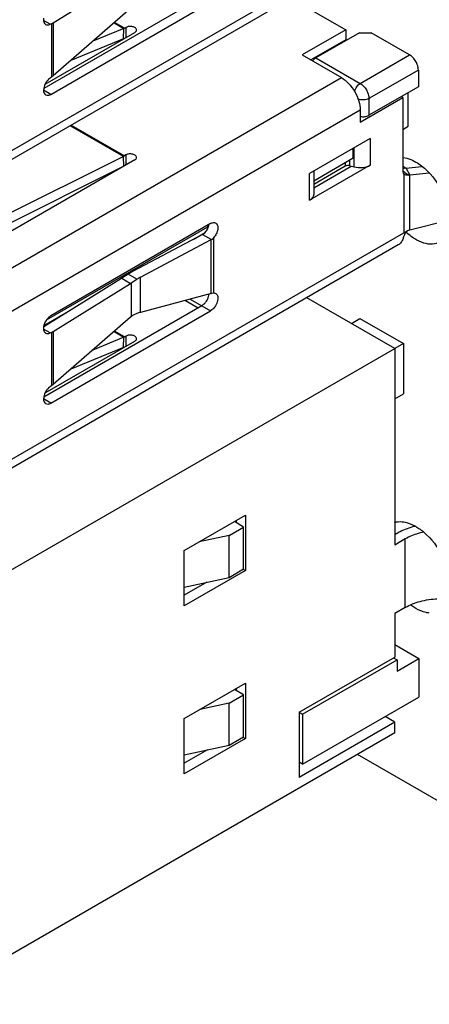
# Model space of a CAD drawing. Header units: inches. Extents: x 0 to 34, y 0 to 22.
# Tile 48 of 53: x 29.943 to 30.335, y 13.539 to 14.482. Entities that reach past the tile are written whole.
import ezdxf

# ---------------------------------------------------------------- set-up
doc = ezdxf.new("R2010")
doc.units = ezdxf.units.IN
doc.header["$LTSCALE"] = 1.87
doc.header["$MEASUREMENT"] = 0
doc.linetypes.add('PHANTOM', pattern=[0.8, 0.45, -0.05, 0.1, -0.05, 0.1, -0.05])
doc.layers.get('0').update_dxf_attribs({"linetype": 'CONTINUOUS'})
doc.layers.add('02___PRT_ALL_AXES', color=7, linetype='CONTINUOUS')
doc.layers.add('DEFAULT_3', color=7, linetype='PHANTOM')

msp = doc.modelspace()

# ---------------------------------------------------------------- linework, layer by layer
at = {"color": 7, "linetype": 'CONTINUOUS'}
for p, q in [((29.93286, 14.35572), (30.31078, 14.57392)), ((30.30548, 14.56221), (29.93286, 14.34707)), ((29.97492, 14.47945), (30.04901, 14.52543)), ((30.1173, 14.504), (29.96578, 14.41652)), ((29.97253, 14.41077), (30.12565, 14.49918)), ((30.20275, 14.5029), (30.2551, 14.47267)), ((30.04901, 14.49301), (29.97492, 14.42862)), ((29.97188, 14.47793), (29.9657, 14.48151)), ((29.97188, 14.47793), (29.97361, 14.47874)), ((29.97361, 14.42761), (29.97361, 14.47874)), ((29.97492, 14.47945), (29.97492, 14.42862)), ((30.04257, 14.47373), (30.01285, 14.46158)), ((30.03311, 14.47919), (30.04257, 14.47373)), ((30.04317, 14.47407), (30.03358, 14.4796)), ((30.0422, 14.46389), (30.04257, 14.47373)), ((30.04317, 14.47407), (30.04457, 14.47487)), ((30.04457, 14.47487), (30.04457, 14.46523)), ((30.2551, 14.47267), (30.21334, 14.44856)), ((30.2551, 14.47267), (30.2551, 14.46303)), ((29.96703, 14.42046), (30.05292, 14.47005)), ((30.0422, 14.46389), (29.99178, 14.44328)), ((30.2551, 14.46303), (30.22169, 14.44374)), ((30.26832, 14.46986), (30.22656, 14.44575)), ((30.26832, 14.46986), (30.27946, 14.46986)), ((30.31634, 14.44856), (30.27946, 14.46986)), ((30.21334, 14.44856), (30.25092, 14.42686)), ((30.22656, 14.44575), (30.26902, 14.42124)), ((30.26902, 14.42124), (30.31634, 14.44856)), ((30.3247, 14.4341), (30.27737, 14.40677)), ((30.3247, 14.4341), (30.3247, 14.41802)), ((29.9099, 14.22996), (30.25092, 14.42686)), ((29.97361, 14.42761), (29.97188, 14.42643)), ((29.96572, 14.41649), (29.96557, 14.41479)), ((29.97253, 14.41077), (29.96557, 14.41479)), ((30.3247, 14.41802), (30.27737, 14.3907)), ((30.26902, 14.38427), (30.30968, 14.40775)), ((30.27737, 14.40677), (30.27737, 14.3907)), ((30.30968, 14.40775), (30.30829, 14.40855)), ((30.30968, 14.40775), (30.30968, 14.3375)), ((30.31495, 14.38025), (30.31495, 14.4124)), ((30.26902, 14.39552), (29.92799, 14.19862)), ((30.26902, 14.39552), (30.26902, 14.38427)), ((30.0422, 14.35133), (29.99122, 14.38076)), ((29.99222, 14.38134), (30.04317, 14.35192)), ((30.30968, 14.37721), (30.31495, 14.38025)), ((30.27862, 14.3686), (30.22044, 14.335)), ((30.27862, 14.3686), (30.27862, 14.34288)), ((30.26231, 14.34986), (30.26231, 14.35918)), ((30.26306, 14.3413), (30.26306, 14.35961)), ((30.05292, 14.3479), (29.8918, 14.25487)), ((30.0422, 14.35133), (29.92331, 14.29204)), ((30.04257, 14.34191), (30.0422, 14.35133)), ((30.04457, 14.35272), (30.04317, 14.35192)), ((30.04457, 14.35272), (30.04457, 14.34308)), ((30.22447, 14.32801), (30.26231, 14.34986)), ((30.25911, 14.34236), (30.25911, 14.34801)), ((30.04238, 14.34182), (29.92367, 14.28261)), ((30.27862, 14.34288), (30.22044, 14.30929)), ((30.22447, 14.32126), (30.26041, 14.34201)), ((30.25466, 14.34191), (30.22447, 14.32448)), ((30.25466, 14.34544), (30.25466, 14.34191)), ((30.25911, 14.34236), (30.26306, 14.3413)), ((30.31231, 14.33999), (30.30968, 14.34151)), ((30.31293, 14.34008), (30.32761, 14.34173)), ((30.31643, 14.33357), (30.31293, 14.34008)), ((30.22044, 14.30929), (30.22044, 14.335)), ((30.22447, 14.33733), (30.22447, 14.31491)), ((30.30971, 14.33722), (30.31007, 14.33699)), ((30.30971, 14.33721), (30.31007, 14.33699)), ((30.31125, 14.33393), (30.31078, 14.3343)), ((30.31078, 14.3343), (30.31078, 14.27819)), ((30.31179, 14.3359), (30.31549, 14.33347)), ((30.31643, 14.33357), (30.33498, 14.33565)), ((30.31643, 14.28078), (30.31643, 14.33357)), ((29.96841, 14.19463), (30.12286, 14.28381)), ((30.12565, 14.28702), (29.97253, 14.19862)), ((30.12286, 14.28381), (30.12263, 14.28169)), ((30.12286, 14.28381), (30.12286, 14.28542)), ((30.35461, 14.29019), (30.31643, 14.28078)), ((29.93286, 14.05999), (30.31078, 14.27819)), ((30.11794, 14.27655), (30.05162, 14.24136)), ((30.10894, 14.27178), (30.12029, 14.27833)), ((30.11794, 14.27655), (30.12642, 14.27165)), ((30.12843, 14.27323), (30.12843, 14.22046)), ((30.31078, 14.27819), (30.31383, 14.27988)), ((30.31383, 14.27989), (30.31279, 14.27854)), ((30.30548, 14.26648), (29.93286, 14.05134)), ((30.05834, 14.23551), (30.12625, 14.27156)), ((30.12625, 14.22003), (30.12625, 14.27156)), ((30.04675, 14.23847), (30.04059, 14.23456)), ((30.04059, 14.23456), (30.04901, 14.2297)), ((30.05512, 14.23364), (30.04675, 14.23847)), ((30.05834, 14.2019), (30.05834, 14.23551)), ((30.04026, 14.23436), (29.96577, 14.18813)), ((29.97492, 14.18372), (30.04901, 14.2297)), ((30.0496, 14.23008), (30.05512, 14.23364)), ((30.0496, 14.23008), (30.0496, 14.19778)), ((30.12625, 14.22003), (30.05834, 14.2019)), ((30.12843, 14.22046), (30.12642, 14.22008)), ((30.30215, 14.16733), (30.21795, 14.21594)), ((30.1173, 14.20827), (29.96578, 14.12079)), ((30.10147, 14.21341), (30.11384, 14.20627)), ((30.1062, 14.21468), (30.12565, 14.20345)), ((29.96594, 14.18921), (29.98856, 14.20227)), ((29.97253, 14.11504), (30.12565, 14.20345)), ((30.04901, 14.19728), (29.97492, 14.1329)), ((30.26053, 14.19136), (30.26866, 14.19605)), ((30.26866, 14.19605), (30.31041, 14.17194)), ((29.97188, 14.18221), (29.9657, 14.18578)), ((29.97188, 14.18221), (29.97361, 14.18301)), ((29.97361, 14.13188), (29.97361, 14.18301)), ((29.97492, 14.18372), (29.97492, 14.1329)), ((30.04257, 14.178), (30.01285, 14.16585)), ((30.03311, 14.18346), (30.04257, 14.178)), ((30.04317, 14.17834), (30.03358, 14.18387)), ((30.0422, 14.16816), (30.04257, 14.178)), ((30.04317, 14.17834), (30.04457, 14.17914)), ((30.04457, 14.17914), (30.04457, 14.1695)), ((29.96703, 14.12473), (30.05292, 14.17432)), ((30.31041, 14.17194), (30.30221, 14.16721)), ((30.31041, 14.17194), (30.31041, 14.12373)), ((29.88712, 13.9277), (30.30215, 14.16733)), ((30.0422, 14.16816), (29.99178, 14.14755)), ((30.30215, 14.16733), (30.30215, 13.97903)), ((29.97361, 14.13188), (29.97188, 14.1307)), ((30.30215, 14.11895), (30.31041, 14.12373)), ((29.96572, 14.12077), (29.96557, 14.11906)), ((29.97253, 14.11504), (29.96557, 14.11906)), ((30.10031, 13.97365), (30.15905, 14.00756)), ((30.1573, 13.99626), (30.14839, 14.00141)), ((30.1502, 14.00245), (30.1502, 14.00036)), ((30.15905, 14.00756), (30.15905, 13.95452)), ((30.14338, 13.98823), (30.1573, 13.99626)), ((30.1573, 13.95608), (30.1573, 13.99626)), ((30.30215, 13.98925), (30.30331, 13.98992)), ((30.14338, 13.98823), (30.11481, 13.98201)), ((30.14338, 13.94804), (30.14338, 13.98823)), ((30.31216, 13.98481), (30.30215, 13.97903)), ((30.31216, 13.91923), (30.31216, 13.98481)), ((30.10031, 13.92061), (30.10031, 13.97365)), ((30.15905, 13.95452), (30.10031, 13.92061)), ((30.14338, 13.94804), (30.1573, 13.95608)), ((30.15683, 13.95581), (30.15905, 13.95452)), ((30.10031, 13.93868), (30.14338, 13.94804)), ((30.12213, 13.94342), (30.10031, 13.93083)), ((30.31216, 13.91923), (30.30215, 13.91345)), ((30.30215, 13.91345), (30.30215, 13.87166)), ((30.30215, 13.88356), (30.32517, 13.87027)), ((30.21056, 13.81878), (30.30215, 13.87166)), ((30.21381, 13.8169), (30.30429, 13.86914)), ((30.30103, 13.87102), (30.30429, 13.86914)), ((30.30429, 13.85821), (30.32517, 13.87027)), ((30.30429, 13.86914), (30.30429, 13.85821)), ((30.32517, 13.87027), (30.32517, 13.8333)), ((30.10031, 13.81273), (30.15905, 13.84665)), ((30.1573, 13.83554), (30.14856, 13.84059)), ((30.1502, 13.84153), (30.1502, 13.83964)), ((30.15905, 13.84665), (30.15905, 13.79361)), ((30.14338, 13.8275), (30.1573, 13.83554)), ((30.1573, 13.79536), (30.1573, 13.83554)), ((30.21381, 13.769), (30.32517, 13.8333)), ((30.14338, 13.8275), (30.11534, 13.82141)), ((30.14338, 13.78732), (30.14338, 13.8275)), ((30.10031, 13.75969), (30.10031, 13.81273)), ((30.21056, 13.81878), (30.21381, 13.8169)), ((30.21056, 13.81878), (30.21056, 13.75642)), ((30.21381, 13.8169), (30.21381, 13.769)), ((30.30215, 13.8093), (30.29288, 13.81465)), ((30.30215, 13.8093), (30.21056, 13.75642)), ((30.30215, 13.79908), (30.30215, 13.8093)), ((30.30215, 13.79908), (29.88712, 13.55945)), ((30.15905, 13.79361), (30.10031, 13.75969)), ((30.14338, 13.78732), (30.1573, 13.79536)), ((30.15666, 13.79499), (30.15905, 13.79361)), ((30.10031, 13.77796), (30.14338, 13.78732)), ((30.12266, 13.78282), (30.10031, 13.76991)), ((30.62814, 13.56939), (30.26624, 13.77835)), ((30.21381, 13.769), (30.21056, 13.77088))]:
    msp.add_line(p, q, dxfattribs=at)
for centre, radius, start, end in [((30.03419, 14.48961), 0.01796, 297.80049, 300.01382), ((30.05852, 14.32536), 0.03067, 120.01299, 122.13186), ((30.31775, 14.30194), 0.03844, 98.13867, 102.13049), ((30.31799, 14.30039), 0.04002, 97.26873, 98.16645), ((30.19175, 14.14762), 0.22329, 57.47975, 58.00292), ((30.31821, 14.31213), 0.02152, 94.74551, 97.25567), ((30.11722, 14.2807), 0.0039, 306.44713, 317.24038), ((30.10912, 14.28818), 0.01493, 317.24492, 319.05205), ((30.32141, 14.26206), 0.01936, 111.31973, 113.05473), ((30.322, 14.26051), 0.02102, 105.34678, 111.26826), ((30.10806, 14.30561), 0.03861, 298.10671, 298.40682), ((30.11622, 14.25724), 0.03854, 285.08202, 285.35642), ((30.11722, 14.2132), 0.0039, 306.44713, 317.24038), ((30.03419, 14.19388), 0.01796, 297.80049, 300.01382)]:
    msp.add_arc(centre, radius, start, end, dxfattribs=at)
for centre, major_axis, ratio, start_param, end_param in [((29.96247, 14.48517), (0.01574, -0.00117), 0.521062, -0.746578, -0.620632), ((29.96247, 14.43404), (0.01572, 0.00141), 0.628543, -0.841854, -0.715908), ((30.11683, 14.28408), (0.00652, 0.0075), 0.669178, -2.092418, -1.892512), ((30.08071, 14.21576), (0.05114, -0.00381), 0.521062, 2.510581, 2.520961), ((30.08071, 14.21603), (0.05098, 0.00692), 0.648539, 2.087526, 2.208753), ((30.08071, 14.21603), (0.03922, 0.00532), 0.648539, 2.087526, 2.190822), ((30.05128, 14.2634), (0.01633, 0.03598), 0.500653, -2.498708, -2.474338), ((30.11683, 14.21657), (0.00652, 0.0075), 0.669178, -2.226738, -1.892512), ((30.05128, 14.16697), (0.01633, 0.03598), 0.500653, 0.805795, 0.830165), ((30.08071, 14.18398), (0.03932, -0.00408), 0.495364, 2.226607, 2.329903), ((29.96247, 14.18944), (0.01574, -0.00117), 0.521062, -0.746578, -0.620632), ((29.96247, 14.13831), (0.01572, 0.00141), 0.628543, -0.841854, -0.715908)]:
    msp.add_ellipse(centre, major_axis=major_axis, ratio=ratio, start_param=start_param, end_param=end_param, dxfattribs=at)
for points, knots in [([(29.96569, 14.48383), (29.96559, 14.48317), (29.96551, 14.48191), (29.96579, 14.48015), (29.96647, 14.4787), (29.96721, 14.47802), (29.96761, 14.47779)], [0, 0, 0, 0, 0.298975, 0.562327, 0.791917, 1, 1, 1, 1]), ([(29.96761, 14.47779), (29.96819, 14.47745), (29.96972, 14.47714), (29.97116, 14.4776), (29.97188, 14.47793)], [0, 0, 0, 0, 0.457259, 1, 1, 1, 1]), ([(30.05465, 14.47246), (30.05465, 14.4728), (30.05444, 14.47354), (30.05364, 14.47445), (30.05245, 14.47517), (30.05042, 14.47585), (30.04766, 14.47599), (30.04548, 14.4754), (30.04457, 14.47487)], [0, 0, 0, 0, 0.087161, 0.186907, 0.304618, 0.43877, 0.73019, 1, 1, 1, 1]), ([(30.05292, 14.47005), (30.05341, 14.47033), (30.05425, 14.47097), (30.05465, 14.472), (30.05465, 14.47246)], [0, 0, 0, 0, 0.550786, 1, 1, 1, 1]), ([(30.22656, 14.44575), (30.22627, 14.44558), (30.22506, 14.44476), (30.22405, 14.44367), (30.22339, 14.44276)], [0, 0, 0, 0, 0.230762, 1, 1, 1, 1]), ([(30.3247, 14.4341), (30.3247, 14.43546), (30.32418, 14.43835), (30.32239, 14.44241), (30.31977, 14.44599), (30.31753, 14.44788), (30.31634, 14.44856)], [0, 0, 0, 0, 0.237238, 0.499995, 0.762756, 1, 1, 1, 1]), ([(29.97188, 14.42643), (29.97027, 14.42532), (29.96758, 14.42224), (29.96604, 14.41848), (29.96572, 14.41649)], [0, 0, 0, 0, 0.494138, 1, 1, 1, 1]), ([(30.25092, 14.42686), (30.25349, 14.42538), (30.25835, 14.42129), (30.26403, 14.41353), (30.2679, 14.40474), (30.26902, 14.39849), (30.26902, 14.39552)], [0, 0, 0, 0, 0.237233, 0.500007, 0.762778, 1, 1, 1, 1]), ([(29.96557, 14.41479), (29.96557, 14.41385), (29.9658, 14.4121), (29.96695, 14.41067), (29.96761, 14.41028)], [0, 0, 0, 0, 0.550785, 1, 1, 1, 1]), ([(30.26365, 14.4134), (30.26398, 14.41502), (30.26535, 14.41804), (30.26766, 14.42045), (30.26902, 14.42124)], [0, 0, 0, 0, 0.514469, 1, 1, 1, 1]), ([(30.26902, 14.42124), (30.2702, 14.42055), (30.27245, 14.41866), (30.27507, 14.41508), (30.27686, 14.41103), (30.27737, 14.40814), (30.27737, 14.40677)], [0, 0, 0, 0, 0.237251, 0.500006, 0.762758, 1, 1, 1, 1]), ([(29.96761, 14.41028), (29.96828, 14.4099), (29.97009, 14.40963), (29.97172, 14.4103), (29.97253, 14.41077)], [0, 0, 0, 0, 0.44921, 1, 1, 1, 1]), ([(30.27737, 14.40677), (30.27663, 14.40634), (30.27492, 14.4057), (30.27132, 14.40524), (30.26845, 14.40569), (30.2668, 14.40648)], [0, 0, 0, 0, 0.235321, 0.495825, 1, 1, 1, 1]), ([(30.26899, 14.38967), (30.27044, 14.38935), (30.27334, 14.38923), (30.27618, 14.39001), (30.27737, 14.3907)], [0, 0, 0, 0, 0.520074, 1, 1, 1, 1]), ([(30.05465, 14.35031), (30.05465, 14.35065), (30.05444, 14.35139), (30.05364, 14.3523), (30.05245, 14.35302), (30.05042, 14.3537), (30.04766, 14.35384), (30.04548, 14.35325), (30.04457, 14.35272)], [0, 0, 0, 0, 0.087161, 0.186907, 0.304618, 0.43877, 0.73019, 1, 1, 1, 1]), ([(30.05292, 14.3479), (30.05341, 14.34818), (30.05425, 14.34882), (30.05465, 14.34985), (30.05465, 14.35031)], [0, 0, 0, 0, 0.550786, 1, 1, 1, 1]), ([(30.25911, 14.34236), (30.25835, 14.34257), (30.25681, 14.34267), (30.2553, 14.34227), (30.25466, 14.34191)], [0, 0, 0, 0, 0.517748, 1, 1, 1, 1]), ([(30.26306, 14.3413), (30.26571, 14.34059), (30.27111, 14.34022), (30.27641, 14.34161), (30.27862, 14.34288)], [0, 0, 0, 0, 0.51773, 1, 1, 1, 1]), ([(30.30968, 14.3375), (30.30968, 14.33717), (30.30975, 14.33604), (30.31019, 14.33487), (30.31078, 14.3343)], [0, 0, 0, 0, 0.286874, 1, 1, 1, 1]), ([(30.31549, 14.33347), (30.31469, 14.33337), (30.31325, 14.33325), (30.31179, 14.33359), (30.31125, 14.33393)], [0, 0, 0, 0, 0.560734, 1, 1, 1, 1]), ([(30.22044, 14.30929), (30.22104, 14.30964), (30.22214, 14.31039), (30.22345, 14.31177), (30.22428, 14.31329), (30.22447, 14.31439), (30.22447, 14.31491)], [0, 0, 0, 0, 0.289558, 0.549088, 0.782259, 1, 1, 1, 1]), ([(30.12039, 14.2784), (30.12136, 14.27951), (30.12295, 14.28196), (30.12389, 14.28473), (30.12411, 14.28613)], [0, 0, 0, 0, 0.50993, 1, 1, 1, 1]), ([(30.12565, 14.28702), (30.12646, 14.28749), (30.12809, 14.28817), (30.1299, 14.28789), (30.13057, 14.28751)], [0, 0, 0, 0, 0.550822, 1, 1, 1, 1]), ([(30.13057, 14.28751), (30.13097, 14.28728), (30.13172, 14.28659), (30.1324, 14.28515), (30.13267, 14.28337), (30.13248, 14.28059), (30.13125, 14.27698), (30.1295, 14.27438), (30.12843, 14.27323)], [0, 0, 0, 0, 0.087495, 0.184071, 0.294911, 0.420786, 0.705084, 1, 1, 1, 1]), ([(30.12642, 14.27165), (30.12698, 14.27195), (30.12768, 14.27247), (30.12828, 14.27307), (30.12843, 14.27323)], [0, 0, 0, 0, 0.745915, 1, 1, 1, 1]), ([(30.31006, 14.27277), (30.30966, 14.27144), (30.30856, 14.26897), (30.30656, 14.26711), (30.30548, 14.26648)], [0, 0, 0, 0, 0.52602, 1, 1, 1, 1]), ([(30.31279, 14.27854), (30.31214, 14.27759), (30.31111, 14.2757), (30.31033, 14.27371), (30.31006, 14.27277)], [0, 0, 0, 0, 0.542347, 1, 1, 1, 1]), ([(30.12008, 14.21055), (30.12124, 14.2118), (30.1231, 14.21463), (30.12409, 14.21789), (30.12422, 14.2195)], [0, 0, 0, 0, 0.513755, 1, 1, 1, 1]), ([(30.13057, 14.22001), (30.13106, 14.21972), (30.13195, 14.21881), (30.1326, 14.21689), (30.13266, 14.21458), (30.13194, 14.21109), (30.12984, 14.20699), (30.12717, 14.20433), (30.12565, 14.20345)], [0, 0, 0, 0, 0.087137, 0.186864, 0.304552, 0.438699, 0.730143, 1, 1, 1, 1]), ([(30.12843, 14.22046), (30.12862, 14.22047), (30.12936, 14.22048), (30.1301, 14.22028), (30.13057, 14.22001)], [0, 0, 0, 0, 0.264257, 1, 1, 1, 1]), ([(29.97253, 14.19862), (29.97167, 14.19812), (29.97001, 14.19678), (29.96733, 14.19341), (29.96601, 14.19026), (29.96569, 14.1881)], [0, 0, 0, 0, 0.23315, 0.491024, 1, 1, 1, 1]), ([(29.96569, 14.1881), (29.96559, 14.18744), (29.96551, 14.18618), (29.96579, 14.18442), (29.96647, 14.18297), (29.96721, 14.18229), (29.96761, 14.18206)], [0, 0, 0, 0, 0.298975, 0.562327, 0.791917, 1, 1, 1, 1]), ([(29.96761, 14.18206), (29.96819, 14.18172), (29.96972, 14.18141), (29.97116, 14.18187), (29.97188, 14.18221)], [0, 0, 0, 0, 0.457259, 1, 1, 1, 1]), ([(30.05465, 14.17673), (30.05465, 14.17707), (30.05444, 14.17781), (30.05364, 14.17872), (30.05245, 14.17944), (30.05042, 14.18012), (30.04766, 14.18026), (30.04548, 14.17967), (30.04457, 14.17914)], [0, 0, 0, 0, 0.087161, 0.186907, 0.304618, 0.43877, 0.73019, 1, 1, 1, 1]), ([(30.05292, 14.17432), (30.05341, 14.1746), (30.05425, 14.17524), (30.05465, 14.17627), (30.05465, 14.17673)], [0, 0, 0, 0, 0.550786, 1, 1, 1, 1]), ([(29.97188, 14.1307), (29.97027, 14.12959), (29.96758, 14.12651), (29.96604, 14.12275), (29.96572, 14.12077)], [0, 0, 0, 0, 0.494138, 1, 1, 1, 1]), ([(29.96557, 14.11906), (29.96557, 14.11812), (29.9658, 14.11637), (29.96695, 14.11494), (29.96761, 14.11456)], [0, 0, 0, 0, 0.550785, 1, 1, 1, 1]), ([(29.96761, 14.11456), (29.96828, 14.11417), (29.97009, 14.1139), (29.97172, 14.11457), (29.97253, 14.11504)], [0, 0, 0, 0, 0.44921, 1, 1, 1, 1]), ([(30.30331, 13.98992), (30.30463, 13.99068), (30.31033, 13.99368), (30.31645, 13.99587), (30.3212, 13.99714)], [0, 0, 0, 0, 0.236605, 1, 1, 1, 1]), ([(30.32912, 13.99124), (30.32756, 13.99088), (30.3217, 13.98934), (30.31602, 13.98704), (30.31216, 13.98481)], [0, 0, 0, 0, 0.26429, 1, 1, 1, 1]), ([(30.31216, 13.91923), (30.31659, 13.92179), (30.32678, 13.92571), (30.33751, 13.92729), (30.34316, 13.92758)], [0, 0, 0, 0, 0.474785, 1, 1, 1, 1])]:
    msp.add_open_spline(points, degree=3, knots=knots, dxfattribs=at)
msp.add_open_spline([(30.05512, 14.20091), (30.05312, 14.20022), (30.05122, 14.19914), (30.0496, 14.19778)], degree=3, dxfattribs=at)
at = {"layer": '02___PRT_ALL_AXES', "color": 7, "linetype": 'CONTINUOUS'}
for p, q in [((30.31012, 14.35018), (30.31352, 14.34959)), ((30.32219, 13.91832), (30.31764, 13.9213))]:
    msp.add_line(p, q, dxfattribs=at)
for points, knots in [([(30.31352, 14.34959), (30.31426, 14.34941), (30.31736, 14.34851), (30.3203, 14.34713), (30.32244, 14.3459)], [0, 0, 0, 0, 0.235788, 1, 1, 1, 1]), ([(30.3277, 14.34236), (30.33579, 14.33614), (30.3484, 14.31984), (30.35461, 14.29999), (30.35461, 14.29017)], [0, 0, 0, 0, 0.509585, 1, 1, 1, 1]), ([(30.34519, 14.26935), (30.34308, 14.26813), (30.33789, 14.26668), (30.32945, 14.26798), (30.32072, 14.27219), (30.31532, 14.27649), (30.31267, 14.27899)], [0, 0, 0, 0, 0.202235, 0.430196, 0.696429, 1, 1, 1, 1]), ([(30.30919, 14.00131), (30.31016, 14.00121), (30.31435, 14.00053), (30.31834, 13.9989), (30.3212, 13.99735)], [0, 0, 0, 0, 0.23149, 1, 1, 1, 1]), ([(30.3212, 13.99735), (30.32218, 13.99681), (30.32626, 13.99438), (30.32999, 13.99137), (30.33262, 13.98888)], [0, 0, 0, 0, 0.236437, 1, 1, 1, 1]), ([(30.33262, 13.98888), (30.33975, 13.98211), (30.35082, 13.9661), (30.35617, 13.94715), (30.35617, 13.93793)], [0, 0, 0, 0, 0.516261, 1, 1, 1, 1]), ([(30.33519, 13.9138), (30.33414, 13.9139), (30.32958, 13.91467), (30.32526, 13.91654), (30.32219, 13.91832)], [0, 0, 0, 0, 0.230123, 1, 1, 1, 1])]:
    msp.add_open_spline(points, degree=3, knots=knots, dxfattribs=at)
for points in [[(30.32244, 14.3459), (30.32427, 14.34484), (30.32603, 14.34365), (30.3277, 14.34236)], [(30.30179, 14.00071), (30.30416, 14.00139), (30.30672, 14.00155), (30.30919, 14.00131)]]:
    msp.add_open_spline(points, degree=3, dxfattribs=at)
at = {"layer": 'DEFAULT_3', "color": 2, "linetype": 'PHANTOM'}
msp.add_circle((29.96274, 14.38551), 1.0227, dxfattribs=at)

doc.saveas('drawing.dxf')
